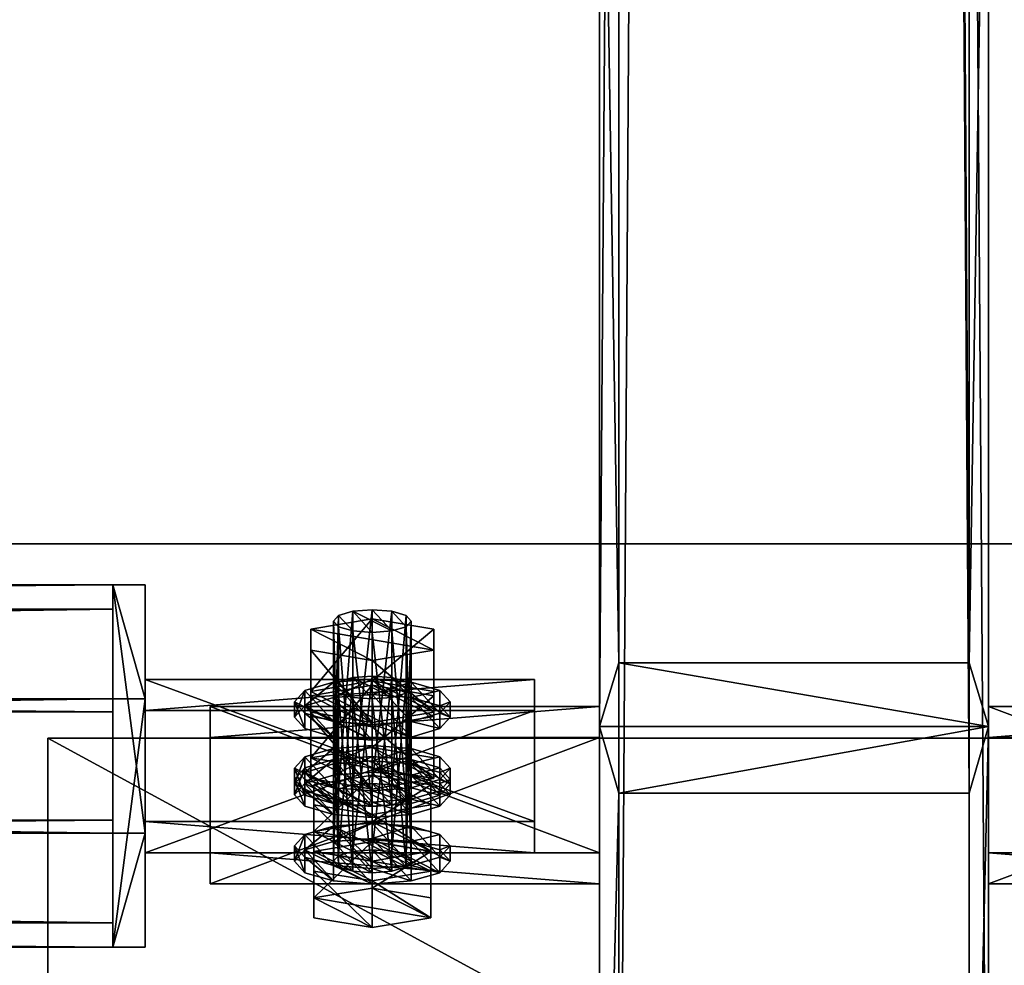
# Model space of a CAD drawing. Header units: millimetres. Extents: x 60485 to 71303, y 100 to 16900.
# Tile 117 of 256: x 65681 to 65832, y 235 to 381. Entities that reach past the tile are written whole.
import ezdxf

# ---------------------------------------------------------------- set-up
doc = ezdxf.new("R2010")
doc.units = ezdxf.units.MM
for name, color, linetype in [('1', 7, 'Continuous'), ('13', 7, 'Continuous'), ('21', 7, 'Continuous'), ('3', 7, 'Continuous'), ('4', 7, 'Continuous'), ('6', 7, 'Continuous'), ('99', 7, 'Continuous')]:
    doc.layers.add(name, color=color, linetype=linetype)

msp = doc.modelspace()

# ---------------------------------------------------------------- meshes
at = {"layer": '1', "color": 7}
mesh = msp.add_polyface(dxfattribs=at)
corners = [(70999.99, 100, 2950), (70999.99, 100, 0), (60499.99, 100, 0), (60499.99, 100, 2950), (70999.99, 300, 0), (60499.99, 300, 0), (70999.99, 300, 2950), (60499.99, 300, 2950)]
mesh.append_faces([[corners[k] for k in face] for face in [(0, 2, 3, 3), (1, 5, 2, 2), (4, 7, 5, 5), (6, 3, 7, 7), (1, 6, 4, 4), (3, 5, 7, 7)]], dxfattribs={"vtx0": -1, "color": 7})
mesh.append_faces([[corners[k] for k in face] for face in [(0, 1, 2, 2), (1, 4, 5, 5), (4, 6, 7, 7), (6, 0, 3, 3), (1, 0, 6, 6), (3, 2, 5, 5)]], dxfattribs={"vtx2": -1, "vtx3": -1, "color": 7})
at = {"layer": '13', "color": 7}
mesh = msp.add_polyface(dxfattribs=at)
corners = [(65735, 289.85, 2992.79), (65732, 262.84, 2985.37), (65735, 263.07, 2984.6), (65732, 289.61, 2993.56), (65729.8, 262.19, 2987.47), (65729.8, 288.97, 2995.66), (65729, 261.32, 2990.34), (65729, 288.09, 2998.53), (65729.8, 260.44, 2993.21), (65729.8, 287.22, 3001.4), (65732, 259.8, 2995.31), (65732, 286.57, 3003.5), (65735, 286.34, 3004.27), (65735, 259.56, 2996.08), (65735, 267.22, 2979.6), (65729, 266.75, 2981.13), (65729, 264.36, 2980.4), (65735, 264.83, 2978.87), (65724.61, 265.46, 2985.33), (65724.61, 263.07, 2984.6), (65729, 260.67, 3001.01), (65735, 260.2, 3002.55), (65724.61, 273.91, 3000.46), (65729, 272.62, 3004.66), (65729, 270.23, 3003.93), (65724.61, 271.52, 2999.73), (65735, 272.15, 3006.2), (65735, 269.76, 3005.47), (65741, 270.23, 3003.93), (65729, 276.31, 2984.06), (65724.61, 275.03, 2988.26), (65735, 279.61, 3026.26), (65732, 279.38, 3027.03), (65732, 252.6, 3018.84), (65729.8, 278.74, 3029.13), (65729.8, 251.96, 3020.94), (65729, 277.86, 3032), (65729, 251.08, 3023.81), (65729.8, 276.98, 3034.87), (65729.8, 250.21, 3026.68), (65735, 278.2, 3020.63), (65725.5, 276.6, 3025.88), (65725.5, 267.03, 3022.95), (65735, 268.64, 3017.71), (65725.5, 273.39, 3036.37), (65725.5, 263.83, 3033.44), (65735, 271.78, 3041.61), (65735, 262.22, 3038.69), (65744.5, 263.83, 3033.44), (65735, 268.94, 3016.72), (65729, 268.47, 3018.26), (65729, 266.08, 3017.53), (65735, 266.55, 3015.99), (65724.61, 267.18, 3022.46), (65724.61, 264.79, 3021.73), (65723, 265.43, 3028.2), (65723, 263.04, 3027.47), (65729, 262.39, 3038.14), (65735, 259.53, 3038.94)]
mesh.append_faces([[corners[k] for k in face] for face in [(0, 1, 2, 2), (3, 4, 1, 1), (5, 6, 4, 4), (7, 8, 6, 6), (9, 10, 8, 8), (11, 13, 10, 10), (14, 16, 17, 17), (15, 19, 16, 16), (22, 24, 25, 25), (23, 27, 24, 24), (40, 42, 43, 43), (41, 45, 42, 42), (44, 47, 45, 45), (47, 42, 45, 45), (49, 51, 52, 52), (50, 54, 51, 51), (53, 56, 54, 54)]], dxfattribs={"vtx0": -1, "color": 7})
mesh.append_faces([[corners[k] for k in face] for face in [(28, 29, 27, 27), (27, 30, 24, 24), (24, 30, 25, 25), (48, 42, 47, 47)]], dxfattribs={"vtx0": -1, "vtx1": -1, "color": 7})
mesh.append_faces([[corners[k] for k in face] for face in [(20, 18, 15, 15), (21, 15, 14, 14), (48, 43, 42, 42), (57, 55, 53, 53), (57, 53, 50, 50), (58, 52, 51, 51), (58, 51, 54, 54)]], dxfattribs={"vtx0": -1, "vtx2": -1, "vtx3": -1, "color": 7})
mesh.append_faces([[corners[k] for k in face] for face in [(11, 12, 13, 13), (14, 15, 16, 16), (15, 18, 19, 19), (22, 23, 24, 24), (23, 26, 27, 27), (31, 32, 33, 33), (32, 34, 35, 35), (34, 36, 37, 37), (36, 38, 39, 39), (40, 41, 42, 42), (41, 44, 45, 45), (44, 46, 47, 47), (49, 50, 51, 51), (50, 53, 54, 54), (53, 55, 56, 56)]], dxfattribs={"vtx2": -1, "vtx3": -1, "color": 7})
mesh = msp.add_polyface(dxfattribs=at)
corners = [(65735, 289.85, 2992.79), (65732, 289.61, 2993.56), (65732, 262.84, 2985.37), (65729.8, 288.97, 2995.66), (65729.8, 262.19, 2987.47), (65729, 288.09, 2998.53), (65729, 261.32, 2990.34), (65729.8, 287.22, 3001.4), (65729.8, 260.44, 2993.21), (65732, 286.57, 3003.5), (65732, 259.8, 2995.31), (65735, 286.34, 3004.27), (65738, 286.57, 3003.5), (65735, 288.43, 2987.16), (65725.5, 286.83, 2992.41), (65725.5, 277.27, 2989.48), (65735, 278.87, 2984.24), (65725.5, 283.62, 3002.9), (65725.5, 274.06, 2999.97), (65735, 282.02, 3008.14), (65735, 272.45, 3005.22), (65744.5, 283.62, 3002.9), (65735, 279.17, 2983.25), (65729, 278.7, 2984.79), (65729, 276.31, 2984.06), (65735, 276.78, 2982.52), (65724.61, 277.42, 2988.99), (65724.61, 275.03, 2988.26), (65723, 275.66, 2994.73), (65723, 273.27, 2994), (65724.61, 273.91, 3000.46), (65724.61, 271.52, 2999.73), (65729, 272.62, 3004.66), (65735, 272.15, 3006.2), (65741, 270.23, 3003.93), (65735, 269.76, 3005.47), (65729.8, 278.74, 3029.13), (65729.8, 276.98, 3034.87), (65729, 277.86, 3032), (65732, 276.34, 3036.97), (65732, 279.38, 3027.03), (65735, 276.11, 3037.74), (65738, 276.34, 3036.97), (65735, 279.61, 3026.26), (65725.5, 276.6, 3025.88), (65735, 271.78, 3041.61), (65725.5, 273.39, 3036.37), (65735, 278.2, 3020.63)]
mesh.append_faces([[corners[k] for k in face] for face in [(3, 7, 5, 5), (13, 15, 16, 16), (14, 18, 15, 15), (17, 20, 18, 18), (14, 19, 17, 17), (20, 15, 18, 18), (22, 24, 25, 25), (23, 27, 24, 24), (26, 29, 27, 27), (28, 31, 29, 29), (28, 32, 30, 30), (31, 27, 29, 29), (36, 37, 38, 38), (44, 45, 46, 46)]], dxfattribs={"vtx0": -1, "color": 7})
mesh.append_faces([[corners[k] for k in face] for face in [(7, 3, 9, 9), (9, 1, 11, 11), (32, 23, 33, 33), (37, 36, 39, 39), (39, 40, 41, 41)]], dxfattribs={"vtx0": -1, "vtx1": -1, "color": 7})
mesh.append_faces([[corners[k] for k in face] for face in [(9, 3, 1, 1), (12, 1, 0, 0), (21, 14, 13, 13), (20, 16, 15, 15), (32, 28, 26, 26), (32, 26, 23, 23), (33, 23, 22, 22), (34, 25, 24, 24), (35, 24, 27, 27), (39, 36, 40, 40), (42, 40, 43, 43), (45, 44, 47, 47)]], dxfattribs={"vtx0": -1, "vtx2": -1, "vtx3": -1, "color": 7})
mesh.append_faces([[corners[k] for k in face] for face in [(0, 1, 2, 2), (1, 3, 4, 4), (3, 5, 6, 6), (5, 7, 8, 8), (7, 9, 10, 10), (13, 14, 15, 15), (14, 17, 18, 18), (17, 19, 20, 20), (22, 23, 24, 24), (23, 26, 27, 27), (26, 28, 29, 29), (28, 30, 31, 31)]], dxfattribs={"vtx2": -1, "vtx3": -1, "color": 7})
mesh = msp.add_polyface(dxfattribs=at)
corners = [(65735, 286.34, 3004.27), (65738, 286.57, 3003.5), (65738, 259.8, 2995.31), (65740.2, 287.22, 3001.4), (65740.2, 260.44, 2993.21), (65741, 288.09, 2998.53), (65741, 261.32, 2990.34), (65740.2, 288.97, 2995.66), (65740.2, 262.19, 2987.47), (65738, 289.61, 2993.56), (65738, 262.84, 2985.37), (65735, 289.85, 2992.79), (65735, 263.07, 2984.6), (65732, 289.61, 2993.56), (65735, 282.02, 3008.14), (65744.5, 283.62, 3002.9), (65744.5, 274.06, 2999.97), (65735, 272.45, 3005.22), (65744.5, 286.83, 2992.41), (65744.5, 277.27, 2989.48), (65735, 288.43, 2987.16), (65735, 278.87, 2984.24), (65725.5, 286.83, 2992.41), (65745.39, 273.91, 3000.46), (65747, 275.66, 2994.73), (65747, 273.27, 2994), (65745.39, 277.42, 2988.99), (65745.39, 275.03, 2988.26), (65741, 278.7, 2984.79), (65741, 276.31, 2984.06), (65735, 279.17, 2983.25), (65735, 276.78, 2982.52), (65735, 272.15, 3006.2), (65741, 272.62, 3004.66), (65745.39, 271.52, 2999.73), (65741, 270.23, 3003.93), (65735, 276.11, 3037.74), (65732, 279.38, 3027.03), (65738, 276.34, 3036.97), (65735, 279.61, 3026.26), (65740.2, 276.98, 3034.87), (65738, 279.38, 3027.03), (65740.2, 278.74, 3029.13), (65741, 277.86, 3032), (65735, 271.78, 3041.61), (65735, 278.2, 3020.63), (65744.5, 273.39, 3036.37), (65744.5, 276.6, 3025.88)]
mesh.append_faces([[corners[k] for k in face] for face in [(3, 7, 5, 5), (14, 16, 17, 17), (15, 19, 16, 16), (18, 21, 19, 19), (15, 20, 18, 18), (21, 16, 19, 19), (24, 27, 25, 25), (26, 29, 27, 27), (28, 31, 29, 29), (23, 26, 24, 24), (29, 25, 27, 27), (40, 42, 43, 43), (46, 45, 47, 47)]], dxfattribs={"vtx0": -1, "color": 7})
mesh.append_faces([[corners[k] for k in face] for face in [(0, 13, 1, 1), (1, 9, 3, 3), (14, 22, 15, 15), (16, 21, 17, 17), (32, 30, 33, 33), (33, 28, 23, 23), (25, 29, 34, 34), (36, 37, 38, 38), (38, 39, 40, 40), (44, 45, 46, 46)]], dxfattribs={"vtx0": -1, "vtx1": -1, "color": 7})
mesh.append_faces([[corners[k] for k in face] for face in [(1, 11, 9, 9), (3, 9, 7, 7), (33, 30, 28, 28), (23, 28, 26, 26), (35, 29, 31, 31), (40, 39, 41, 41), (40, 41, 42, 42)]], dxfattribs={"vtx0": -1, "vtx2": -1, "vtx3": -1, "color": 7})
mesh.append_faces([[corners[k] for k in face] for face in [(0, 1, 2, 2), (1, 3, 4, 4), (3, 5, 6, 6), (5, 7, 8, 8), (7, 9, 10, 10), (9, 11, 12, 12), (14, 15, 16, 16), (15, 18, 19, 19), (18, 20, 21, 21), (23, 24, 25, 25), (24, 26, 27, 27), (26, 28, 29, 29), (28, 30, 31, 31)]], dxfattribs={"vtx2": -1, "vtx3": -1, "color": 7})
mesh = msp.add_polyface(dxfattribs=at)
corners = [(65735, 286.34, 3004.27), (65738, 259.8, 2995.31), (65735, 259.56, 2996.08), (65738, 286.57, 3003.5), (65740.2, 260.44, 2993.21), (65740.2, 287.22, 3001.4), (65741, 261.32, 2990.34), (65741, 288.09, 2998.53), (65740.2, 262.19, 2987.47), (65740.2, 288.97, 2995.66), (65738, 262.84, 2985.37), (65738, 289.61, 2993.56), (65735, 263.07, 2984.6), (65747, 263.71, 2991.07), (65745.39, 265.46, 2985.33), (65745.39, 263.07, 2984.6), (65741, 266.75, 2981.13), (65741, 264.36, 2980.4), (65735, 267.22, 2979.6), (65735, 264.83, 2978.87), (65741, 260.67, 3001.01), (65745.39, 261.95, 2996.81), (65735, 272.15, 3006.2), (65741, 272.62, 3004.66), (65741, 270.23, 3003.93), (65735, 269.76, 3005.47), (65745.39, 273.91, 3000.46), (65745.39, 271.52, 2999.73), (65747, 273.27, 2994), (65741, 276.31, 2984.06), (65740.2, 276.98, 3034.87), (65741, 277.86, 3032), (65741, 251.08, 3023.81), (65740.2, 278.74, 3029.13), (65740.2, 251.96, 3020.94), (65738, 279.38, 3027.03), (65738, 252.6, 3018.84), (65735, 279.61, 3026.26), (65735, 252.84, 3018.07), (65735, 271.78, 3041.61), (65744.5, 273.39, 3036.37), (65744.5, 263.83, 3033.44), (65735, 262.22, 3038.69), (65744.5, 276.6, 3025.88), (65744.5, 267.03, 3022.95), (65735, 278.2, 3020.63), (65735, 268.64, 3017.71), (65747, 265.43, 3028.2), (65745.39, 267.18, 3022.46), (65745.39, 264.79, 3021.73), (65747, 263.04, 3027.47), (65741, 268.47, 3018.26), (65741, 266.08, 3017.53), (65735, 268.94, 3016.72), (65735, 266.55, 3015.99), (65741, 262.39, 3038.14), (65729, 268.47, 3018.26), (65745.39, 263.67, 3033.94), (65741, 260, 3037.4)]
mesh.append_faces([[corners[k] for k in face] for face in [(0, 1, 2, 2), (3, 4, 1, 1), (5, 6, 4, 4), (7, 8, 6, 6), (9, 10, 8, 8), (11, 12, 10, 10), (14, 17, 15, 15), (16, 19, 17, 17), (22, 24, 25, 25), (23, 27, 24, 24), (26, 28, 27, 27), (39, 41, 42, 42), (40, 44, 41, 41), (43, 46, 44, 44), (46, 41, 44, 44), (47, 49, 50, 50), (48, 52, 49, 49), (51, 54, 52, 52), (57, 48, 47, 47), (52, 50, 49, 49)]], dxfattribs={"vtx0": -1, "color": 7})
mesh.append_faces([[corners[k] for k in face] for face in [(27, 29, 24, 24), (55, 51, 57, 57)]], dxfattribs={"vtx0": -1, "vtx1": -1, "color": 7})
mesh.append_faces([[corners[k] for k in face] for face in [(20, 18, 16, 16), (21, 16, 14, 14), (55, 56, 53, 53), (55, 53, 51, 51), (57, 51, 48, 48), (58, 52, 54, 54)]], dxfattribs={"vtx0": -1, "vtx2": -1, "vtx3": -1, "color": 7})
mesh.append_faces([[corners[k] for k in face] for face in [(13, 14, 15, 15), (14, 16, 17, 17), (16, 18, 19, 19), (22, 23, 24, 24), (23, 26, 27, 27), (30, 31, 32, 32), (31, 33, 34, 34), (33, 35, 36, 36), (35, 37, 38, 38), (39, 40, 41, 41), (40, 43, 44, 44), (43, 45, 46, 46), (47, 48, 49, 49), (48, 51, 52, 52), (51, 53, 54, 54)]], dxfattribs={"vtx2": -1, "vtx3": -1, "color": 7})
mesh = msp.add_polyface(dxfattribs=at)
corners = [(65738, 259.8, 2995.31), (65735, 263.07, 2984.6), (65732, 262.84, 2985.37), (65735, 259.56, 2996.08), (65729.8, 262.19, 2987.47), (65732, 259.8, 2995.31), (65729, 261.32, 2990.34), (65729.8, 260.44, 2993.21), (65735, 264.36, 2980.4), (65726, 262.84, 2985.37), (65726, 255.66, 2983.18), (65735, 257.18, 2978.21), (65735, 258.28, 3000.28), (65726, 259.8, 2995.31), (65724.61, 265.46, 2985.33), (65723, 263.71, 2991.07), (65723, 261.32, 2990.34), (65724.61, 263.07, 2984.6), (65724.61, 261.95, 2996.81), (65724.61, 259.56, 2996.08), (65729, 260.67, 3001.01), (65729, 258.28, 3000.28), (65735, 260.2, 3002.55), (65735, 257.81, 3001.82), (65729, 266.75, 2981.13), (65735, 264.83, 2978.87), (65729, 264.36, 2980.4), (65735, 279.61, 3026.26), (65732, 252.6, 3018.84), (65735, 252.84, 3018.07), (65732, 279.38, 3027.03), (65729.8, 251.96, 3020.94), (65729.8, 278.74, 3029.13), (65729, 251.08, 3023.81), (65729, 277.86, 3032), (65729.8, 250.21, 3026.68), (65729.8, 276.98, 3034.87), (65732, 276.34, 3036.97), (65732, 249.56, 3028.78), (65735, 276.11, 3037.74), (65735, 249.33, 3029.55), (65723, 265.43, 3028.2), (65724.61, 263.67, 3033.94), (65724.61, 261.28, 3033.2), (65723, 263.04, 3027.47), (65729, 262.39, 3038.14), (65729, 260, 3037.4), (65735, 261.92, 3039.67), (65735, 259.53, 3038.94), (65729, 268.47, 3018.26), (65724.61, 264.79, 3021.73)]
mesh.append_faces([[corners[k] for k in face] for face in [(5, 6, 7, 7), (8, 10, 11, 11), (9, 12, 13, 13), (14, 16, 17, 17), (15, 19, 16, 16), (18, 21, 19, 19), (20, 23, 21, 21), (14, 18, 15, 15), (19, 17, 16, 16), (27, 28, 29, 29), (30, 31, 28, 28), (32, 33, 31, 31), (34, 35, 33, 33), (41, 43, 44, 44), (42, 46, 43, 43), (45, 48, 46, 46), (41, 45, 42, 42), (46, 44, 43, 43)]], dxfattribs={"vtx0": -1, "color": 7})
mesh.append_faces([[corners[k] for k in face] for face in [(0, 2, 3, 3), (3, 4, 5, 5), (18, 14, 20, 20), (20, 24, 22, 22), (23, 17, 21, 21), (21, 17, 19, 19), (45, 49, 47, 47), (48, 50, 46, 46)]], dxfattribs={"vtx0": -1, "vtx1": -1, "color": 7})
mesh.append_faces([[corners[k] for k in face] for face in [(0, 1, 2, 2), (3, 2, 4, 4), (5, 4, 6, 6), (12, 9, 8, 8), (23, 25, 26, 26), (23, 26, 17, 17), (46, 50, 44, 44)]], dxfattribs={"vtx0": -1, "vtx2": -1, "vtx3": -1, "color": 7})
mesh.append_faces([[corners[k] for k in face] for face in [(8, 9, 10, 10), (14, 15, 16, 16), (15, 18, 19, 19), (18, 20, 21, 21), (20, 22, 23, 23), (36, 37, 38, 38), (37, 39, 40, 40), (41, 42, 43, 43), (42, 45, 46, 46), (45, 47, 48, 48)]], dxfattribs={"vtx2": -1, "vtx3": -1, "color": 7})
mesh = msp.add_polyface(dxfattribs=at)
corners = [(65738, 262.84, 2985.37), (65741, 261.32, 2990.34), (65740.2, 262.19, 2987.47), (65740.2, 260.44, 2993.21), (65735, 263.07, 2984.6), (65738, 259.8, 2995.31), (65735, 258.28, 3000.28), (65744, 259.8, 2995.31), (65744, 252.63, 2993.12), (65744, 262.84, 2985.37), (65744, 255.66, 2983.18), (65735, 264.36, 2980.4), (65735, 257.18, 2978.21), (65735, 260.2, 3002.55), (65741, 260.67, 3001.01), (65741, 258.28, 3000.28), (65735, 257.81, 3001.82), (65745.39, 261.95, 2996.81), (65745.39, 259.56, 2996.08), (65747, 263.71, 2991.07), (65747, 261.32, 2990.34), (65745.39, 263.07, 2984.6), (65735, 267.22, 2979.6), (65741, 266.75, 2981.13), (65745.39, 265.46, 2985.33), (65741, 264.36, 2980.4), (65735, 264.83, 2978.87), (65735, 276.11, 3037.74), (65738, 276.34, 3036.97), (65738, 249.56, 3028.78), (65735, 249.33, 3029.55), (65740.2, 276.98, 3034.87), (65740.2, 250.21, 3026.68), (65741, 251.08, 3023.81), (65741, 277.86, 3032), (65740.2, 251.96, 3020.94), (65740.2, 278.74, 3029.13), (65738, 252.6, 3018.84), (65738, 279.38, 3027.03), (65735, 252.84, 3018.07), (65735, 261.92, 3039.67), (65741, 262.39, 3038.14), (65741, 260, 3037.4), (65735, 259.53, 3038.94), (65745.39, 263.67, 3033.94), (65745.39, 261.28, 3033.2), (65747, 265.43, 3028.2), (65747, 263.04, 3027.47), (65729, 268.47, 3018.26), (65741, 266.08, 3017.53), (65735, 266.55, 3015.99)]
mesh.append_faces([[corners[k] for k in face] for face in [(0, 1, 2, 2), (9, 12, 10, 10), (7, 11, 9, 9), (13, 15, 16, 16), (14, 18, 15, 15), (17, 20, 18, 18), (19, 21, 20, 20), (17, 24, 19, 19), (25, 20, 21, 21), (27, 29, 30, 30), (28, 32, 29, 29), (31, 33, 32, 32), (34, 35, 33, 33), (36, 37, 35, 35), (38, 39, 37, 37), (40, 42, 43, 43), (41, 45, 42, 42), (44, 47, 45, 45)]], dxfattribs={"vtx0": -1, "color": 7})
mesh.append_faces([[corners[k] for k in face] for face in [(1, 0, 3, 3), (3, 4, 5, 5), (6, 11, 7, 7), (13, 22, 14, 14), (14, 23, 17, 17), (20, 25, 18, 18), (18, 25, 15, 15), (15, 26, 16, 16), (40, 48, 41, 41), (47, 49, 45, 45), (45, 49, 42, 42), (42, 50, 43, 43)]], dxfattribs={"vtx0": -1, "vtx1": -1, "color": 7})
mesh.append_faces([[corners[k] for k in face] for face in [(3, 0, 4, 4), (15, 25, 26, 26)]], dxfattribs={"vtx0": -1, "vtx2": -1, "vtx3": -1, "color": 7})
mesh.append_faces([[corners[k] for k in face] for face in [(6, 7, 8, 8), (7, 9, 10, 10), (9, 11, 12, 12), (13, 14, 15, 15), (14, 17, 18, 18), (17, 19, 20, 20), (27, 28, 29, 29), (28, 31, 32, 32), (40, 41, 42, 42), (41, 44, 45, 45), (44, 46, 47, 47)]], dxfattribs={"vtx2": -1, "vtx3": -1, "color": 7})
mesh = msp.add_polyface(dxfattribs=at)
corners = [(65726, 262.84, 2985.37), (65726, 259.8, 2995.31), (65726, 252.63, 2993.12), (65726, 255.66, 2983.18), (65735, 258.28, 3000.28), (65735, 251.11, 2998.09), (65744, 252.63, 2993.12), (65735, 257.18, 2978.21), (65729.8, 276.98, 3034.87), (65732, 249.56, 3028.78), (65729.8, 250.21, 3026.68), (65732, 276.34, 3036.97), (65735, 249.33, 3029.55), (65738, 249.56, 3028.78), (65735, 252.84, 3018.07), (65732, 252.6, 3018.84), (65729.8, 251.96, 3020.94), (65729, 251.08, 3023.81), (65735, 254.12, 3013.87), (65726, 252.6, 3018.84), (65726, 245.43, 3016.65), (65735, 246.95, 3011.68), (65726, 249.56, 3028.78), (65726, 242.39, 3026.59), (65735, 248.05, 3033.75), (65735, 240.87, 3031.56), (65744, 242.39, 3026.59), (65735, 256.98, 3013.07), (65729, 256.51, 3014.6), (65729, 254.12, 3013.87), (65735, 254.59, 3012.34), (65724.61, 255.23, 3018.8), (65724.61, 252.84, 3018.07), (65723, 253.47, 3024.54), (65723, 251.08, 3023.81), (65724.61, 251.72, 3030.28), (65724.61, 249.33, 3029.55), (65729, 250.44, 3034.48), (65729, 248.05, 3033.75), (65735, 249.97, 3036.02), (65735, 247.58, 3035.29)]
mesh.append_faces([[corners[k] for k in face] for face in [(0, 2, 3, 3), (1, 5, 2, 2), (5, 3, 2, 2), (8, 9, 10, 10), (11, 12, 9, 9), (10, 16, 17, 17), (18, 20, 21, 21), (19, 23, 20, 20), (22, 25, 23, 23), (19, 24, 22, 22), (25, 20, 23, 23), (27, 29, 30, 30), (28, 32, 29, 29), (31, 34, 32, 32), (33, 36, 34, 34), (35, 38, 36, 36), (37, 40, 38, 38), (31, 35, 33, 33), (36, 32, 34, 34)]], dxfattribs={"vtx0": -1, "color": 7})
mesh.append_faces([[corners[k] for k in face] for face in [(12, 16, 9, 9), (9, 16, 10, 10), (35, 31, 37, 37), (37, 28, 39, 39), (40, 32, 38, 38), (38, 32, 36, 36)]], dxfattribs={"vtx0": -1, "vtx1": -1, "color": 7})
mesh.append_faces([[corners[k] for k in face] for face in [(6, 7, 3, 3), (13, 14, 15, 15), (12, 15, 16, 16), (26, 21, 20, 20), (37, 31, 28, 28), (40, 30, 29, 29), (40, 29, 32, 32)]], dxfattribs={"vtx0": -1, "vtx2": -1, "vtx3": -1, "color": 7})
mesh.append_faces([[corners[k] for k in face] for face in [(0, 1, 2, 2), (1, 4, 5, 5), (18, 19, 20, 20), (19, 22, 23, 23), (22, 24, 25, 25), (27, 28, 29, 29), (28, 31, 32, 32), (31, 33, 34, 34), (33, 35, 36, 36), (35, 37, 38, 38), (37, 39, 40, 40)]], dxfattribs={"vtx2": -1, "vtx3": -1, "color": 7})
mesh = msp.add_polyface(dxfattribs=at)
corners = [(65735, 258.28, 3000.28), (65744, 252.63, 2993.12), (65735, 251.11, 2998.09), (65744, 259.8, 2995.31), (65744, 255.66, 2983.18), (65735, 257.18, 2978.21), (65726, 255.66, 2983.18), (65738, 252.6, 3018.84), (65741, 251.08, 3023.81), (65740.2, 251.96, 3020.94), (65740.2, 250.21, 3026.68), (65735, 252.84, 3018.07), (65738, 249.56, 3028.78), (65732, 252.6, 3018.84), (65735, 249.33, 3029.55), (65735, 248.05, 3033.75), (65744, 249.56, 3028.78), (65744, 242.39, 3026.59), (65735, 240.87, 3031.56), (65744, 252.6, 3018.84), (65744, 245.43, 3016.65), (65735, 254.12, 3013.87), (65735, 246.95, 3011.68), (65726, 252.6, 3018.84), (65726, 245.43, 3016.65), (65735, 249.97, 3036.02), (65741, 250.44, 3034.48), (65741, 248.05, 3033.75), (65735, 247.58, 3035.29), (65745.39, 251.72, 3030.28), (65745.39, 249.33, 3029.55), (65747, 253.47, 3024.54), (65747, 251.08, 3023.81), (65745.39, 255.23, 3018.8), (65745.39, 252.84, 3018.07), (65741, 256.51, 3014.6), (65741, 254.12, 3013.87), (65735, 256.98, 3013.07), (65735, 254.59, 3012.34), (65729, 256.51, 3014.6)]
mesh.append_faces([[corners[k] for k in face] for face in [(0, 1, 2, 2), (3, 4, 1, 1), (5, 1, 4, 4), (7, 8, 9, 9), (15, 17, 18, 18), (16, 20, 17, 17), (19, 22, 20, 20), (16, 21, 19, 19), (22, 17, 20, 20), (25, 27, 28, 28), (26, 30, 27, 27), (29, 32, 30, 30), (31, 34, 32, 32), (33, 36, 34, 34), (35, 38, 36, 36), (29, 33, 31, 31), (36, 32, 34, 34)]], dxfattribs={"vtx0": -1, "color": 7})
mesh.append_faces([[corners[k] for k in face] for face in [(1, 6, 2, 2), (8, 7, 10, 10), (10, 11, 12, 12), (12, 13, 14, 14), (15, 23, 16, 16), (17, 24, 18, 18), (25, 39, 26, 26), (26, 35, 29, 29), (32, 36, 30, 30), (30, 38, 27, 27), (27, 38, 28, 28)]], dxfattribs={"vtx0": -1, "vtx1": -1, "color": 7})
mesh.append_faces([[corners[k] for k in face] for face in [(10, 7, 11, 11), (16, 23, 21, 21), (26, 39, 37, 37), (26, 37, 35, 35), (29, 35, 33, 33), (30, 36, 38, 38)]], dxfattribs={"vtx0": -1, "vtx2": -1, "vtx3": -1, "color": 7})
mesh.append_faces([[corners[k] for k in face] for face in [(15, 16, 17, 17), (16, 19, 20, 20), (19, 21, 22, 22), (25, 26, 27, 27), (26, 29, 30, 30), (29, 31, 32, 32), (31, 33, 34, 34), (33, 35, 36, 36), (35, 37, 38, 38)]], dxfattribs={"vtx2": -1, "vtx3": -1, "color": 7})
at = {"layer": '21', "color": 6}
mesh = msp.add_polyface(dxfattribs=at)
corners = [(65685, 145.04, 2960.05), (65685.01, 145.04, 2970.05), (65914.99, 145.04, 2970.03), (65914.98, 145.04, 2960.03), (65685.01, 270.04, 2970.05), (65914.99, 270.04, 2970.03), (65685, 270.04, 2960.05), (65914.98, 270.04, 2960.03)]
mesh.append_faces([[corners[k] for k in face] for face in [(0, 2, 3, 3), (4, 2, 1, 1), (6, 1, 0, 0), (7, 0, 3, 3), (5, 3, 2, 2), (7, 4, 6, 6)]], dxfattribs={"vtx0": -1, "color": 6})
mesh.append_faces([[corners[k] for k in face] for face in [(0, 1, 2, 2), (4, 5, 2, 2), (6, 4, 1, 1), (7, 6, 0, 0), (5, 7, 3, 3), (7, 5, 4, 4)]], dxfattribs={"vtx2": -1, "vtx3": -1, "color": 6})
at = {"layer": '3', "color": 91}
mesh = msp.add_polyface(dxfattribs=at)
corners = [(65770, 8485, 5564.7), (65830, 8485, 5564.7), (65830, 145.04, 3014.92), (65770, 145.04, 3014.92), (65770, 271.84, 2970.03), (65830, 271.84, 2970.03), (65830, 8485, 5481.04), (65770, 8485, 5481.04), (65770, 145.04, 2970.03), (65827, 8485, 5484.18), (65773, 8485, 5484.18), (65773, 8485, 5561.56), (65827, 8485, 5561.56), (65773, 145.04, 3011.78), (65827, 145.04, 3011.78), (65773, 261.58, 2970.03), (65773, 145.04, 2970.03), (65827, 261.58, 2970.03), (65827, 145.04, 2970.03), (65830, 145.04, 2970.03)]
mesh.append_faces([[corners[k] for k in face] for face in [(0, 2, 3, 3), (4, 6, 7, 7), (4, 3, 8, 8), (0, 4, 7, 7), (12, 13, 14, 14), (15, 11, 10, 10), (13, 15, 16, 16), (17, 10, 9, 9), (17, 14, 18, 18), (12, 17, 9, 9), (8, 13, 16, 16), (18, 2, 19, 19), (5, 1, 6, 6), (2, 5, 19, 19), (5, 18, 19, 19), (15, 8, 16, 16)]], dxfattribs={"vtx0": -1, "color": 91})
mesh.append_faces([[corners[k] for k in face] for face in [(3, 4, 0, 0), (0, 11, 1, 1), (11, 7, 10, 10), (10, 7, 9, 9), (1, 12, 6, 6), (12, 1, 11, 11), (6, 9, 7, 7), (11, 15, 13, 13), (14, 17, 12, 12), (2, 14, 3, 3), (3, 13, 8, 8), (1, 5, 2, 2), (18, 5, 17, 17), (17, 5, 15, 15), (8, 15, 4, 4), (4, 15, 5, 5)]], dxfattribs={"vtx0": -1, "vtx1": -1, "color": 91})
mesh.append_faces([[corners[k] for k in face] for face in [(11, 0, 7, 7), (6, 12, 9, 9), (2, 18, 14, 14), (3, 14, 13, 13)]], dxfattribs={"vtx0": -1, "vtx2": -1, "vtx3": -1, "color": 91})
mesh.append_faces([[corners[k] for k in face] for face in [(0, 1, 2, 2), (4, 5, 6, 6), (12, 11, 13, 13), (17, 15, 10, 10)]], dxfattribs={"vtx2": -1, "vtx3": -1, "color": 91})
at = {"layer": '4', "color": 171}
mesh = msp.add_polyface(dxfattribs=at)
corners = [(65695, 289.91, 2989.15), (65695, 257.4, 2979.21), (63305, 257.4, 2979.21), (63305, 289.91, 2989.15), (65695, 241.61, 3030.85), (63305, 241.61, 3030.85), (65695, 274.13, 3040.79), (63305, 274.13, 3040.79), (65695, 293.66, 2987.16), (65695, 276.12, 3044.54), (63305, 276.12, 3044.54), (63305, 293.66, 2987.16), (65695, 237.87, 3032.84), (63305, 237.87, 3032.84), (65695, 255.41, 2975.46), (63305, 255.41, 2975.46)]
mesh.append_faces([[corners[k] for k in face] for face in [(0, 2, 3, 3), (1, 5, 2, 2), (4, 7, 5, 5), (6, 3, 7, 7), (8, 10, 11, 11), (9, 13, 10, 10), (12, 15, 13, 13), (14, 11, 15, 15)]], dxfattribs={"vtx0": -1, "color": 171})
mesh.append_faces([[corners[k] for k in face] for face in [(9, 6, 12, 12), (6, 8, 0, 0), (0, 8, 1, 1), (14, 1, 8, 8), (10, 3, 11, 11), (3, 10, 7, 7), (7, 10, 5, 5), (15, 2, 13, 13), (2, 11, 3, 3)]], dxfattribs={"vtx0": -1, "vtx1": -1, "color": 171})
mesh.append_faces([[corners[k] for k in face] for face in [(6, 9, 8, 8), (12, 6, 4, 4), (4, 14, 12, 12), (14, 4, 1, 1), (5, 10, 13, 13), (2, 15, 11, 11), (13, 2, 5, 5)]], dxfattribs={"vtx0": -1, "vtx2": -1, "vtx3": -1, "color": 171})
mesh.append_faces([[corners[k] for k in face] for face in [(0, 1, 2, 2), (1, 4, 5, 5), (4, 6, 7, 7), (6, 0, 3, 3), (8, 9, 10, 10), (9, 12, 13, 13), (12, 14, 15, 15), (14, 8, 11, 11)]], dxfattribs={"vtx2": -1, "vtx3": -1, "color": 171})
at = {"layer": '6', "color": 2}
mesh = msp.add_polyface(dxfattribs=at)
corners = [(65773, 8445, 2973.03), (65827, 8445, 2973.03), (65827, 281.65, 2973.03), (65773, 281.65, 2973.03), (65827, 8445, 3027.03), (65827, 458.28, 3027.03), (65773, 8445, 3027.03), (65773, 458.28, 3027.03), (65770, 8445, 2970.03), (65770, 8445, 3030.03), (65770, 468.09, 3030.03), (65770, 271.84, 2970.03), (65830, 8445, 3030.03), (65830, 468.09, 3030.03), (65830, 8445, 2970.03), (65830, 271.84, 2970.03)]
mesh.append_faces([[corners[k] for k in face] for face in [(0, 2, 3, 3), (1, 5, 2, 2), (4, 7, 5, 5), (6, 3, 7, 7), (8, 10, 11, 11), (9, 13, 10, 10), (12, 15, 13, 13), (14, 11, 15, 15)]], dxfattribs={"vtx0": -1, "color": 2})
mesh.append_faces([[corners[k] for k in face] for face in [(9, 6, 12, 12), (6, 8, 0, 0), (0, 8, 1, 1), (12, 4, 14, 14), (4, 12, 6, 6), (14, 1, 8, 8), (11, 3, 15, 15), (3, 10, 7, 7), (7, 10, 5, 5), (15, 2, 13, 13), (2, 15, 3, 3), (13, 5, 10, 10)]], dxfattribs={"vtx0": -1, "vtx1": -1, "color": 2})
mesh.append_faces([[corners[k] for k in face] for face in [(6, 9, 8, 8), (14, 4, 1, 1), (3, 11, 10, 10), (13, 2, 5, 5)]], dxfattribs={"vtx0": -1, "vtx2": -1, "vtx3": -1, "color": 2})
mesh.append_faces([[corners[k] for k in face] for face in [(0, 1, 2, 2), (1, 4, 5, 5), (4, 6, 7, 7), (6, 0, 3, 3), (8, 9, 10, 10), (9, 12, 13, 13), (12, 14, 15, 15), (14, 8, 11, 11)]], dxfattribs={"vtx2": -1, "vtx3": -1, "color": 2})
at = {"layer": '99', "color": 7}
mesh = msp.add_polyface(dxfattribs=at)
corners = [(65700, 237.87, 3032.84), (65700, 276.12, 3044.54), (65700, 293.66, 2987.16), (65700, 255.41, 2975.46), (65695, 276.12, 3044.54), (65695, 293.66, 2987.16), (65695, 237.87, 3032.84), (65695, 255.41, 2975.46)]
mesh.append_faces([[corners[k] for k in face] for face in [(0, 2, 3, 3), (1, 5, 2, 2), (4, 7, 5, 5), (6, 3, 7, 7), (1, 6, 4, 4), (3, 5, 7, 7)]], dxfattribs={"vtx0": -1, "color": 7})
mesh.append_faces([[corners[k] for k in face] for face in [(0, 1, 2, 2), (1, 4, 5, 5), (4, 6, 7, 7), (6, 0, 3, 3), (1, 0, 6, 6), (3, 2, 5, 5)]], dxfattribs={"vtx2": -1, "vtx3": -1, "color": 7})
mesh = msp.add_polyface(dxfattribs=at)
corners = [(65700, 252.41, 3045.13), (65760, 252.41, 3045.13), (65760, 274.34, 2973.41), (65700, 274.34, 2973.41), (65760, 257.19, 3046.59), (65760, 279.12, 2974.87), (65700, 257.19, 3046.59), (65700, 279.12, 2974.87)]
mesh.append_faces([[corners[k] for k in face] for face in [(0, 2, 3, 3), (1, 5, 2, 2), (4, 7, 5, 5), (6, 3, 7, 7), (1, 6, 4, 4), (3, 5, 7, 7)]], dxfattribs={"vtx0": -1, "color": 7})
mesh.append_faces([[corners[k] for k in face] for face in [(0, 1, 2, 2), (1, 4, 5, 5), (4, 6, 7, 7), (6, 0, 3, 3), (1, 0, 6, 6), (3, 2, 5, 5)]], dxfattribs={"vtx2": -1, "vtx3": -1, "color": 7})
mesh = msp.add_polyface(dxfattribs=at)
corners = [(65710, 247.63, 3043.67), (65770, 247.63, 3043.67), (65770, 270.14, 2970.03), (65710, 270.14, 2970.03), (65770, 252.41, 3045.13), (65770, 274.92, 2971.5), (65710, 252.41, 3045.13), (65710, 274.92, 2971.5)]
mesh.append_faces([[corners[k] for k in face] for face in [(0, 2, 3, 3), (1, 5, 2, 2), (4, 7, 5, 5), (6, 3, 7, 7), (1, 6, 4, 4), (3, 5, 7, 7)]], dxfattribs={"vtx0": -1, "color": 7})
mesh.append_faces([[corners[k] for k in face] for face in [(0, 1, 2, 2), (1, 4, 5, 5), (4, 6, 7, 7), (6, 0, 3, 3), (1, 0, 6, 6), (3, 2, 5, 5)]], dxfattribs={"vtx2": -1, "vtx3": -1, "color": 7})
mesh = msp.add_polyface(dxfattribs=at)
corners = [(65890, 270.14, 2970.03), (65830, 270.14, 2970.03), (65830, 247.63, 3043.67), (65890, 247.63, 3043.67), (65830, 274.92, 2971.5), (65830, 252.41, 3045.13), (65890, 274.92, 2971.5), (65890, 252.41, 3045.13)]
mesh.append_faces([[corners[k] for k in face] for face in [(0, 2, 3, 3), (1, 5, 2, 2), (4, 7, 5, 5), (6, 3, 7, 7), (1, 6, 4, 4), (3, 5, 7, 7)]], dxfattribs={"vtx0": -1, "color": 7})
mesh.append_faces([[corners[k] for k in face] for face in [(0, 1, 2, 2), (1, 4, 5, 5), (4, 6, 7, 7), (6, 0, 3, 3), (1, 0, 6, 6), (3, 2, 5, 5)]], dxfattribs={"vtx2": -1, "vtx3": -1, "color": 7})

doc.saveas('drawing.dxf')
